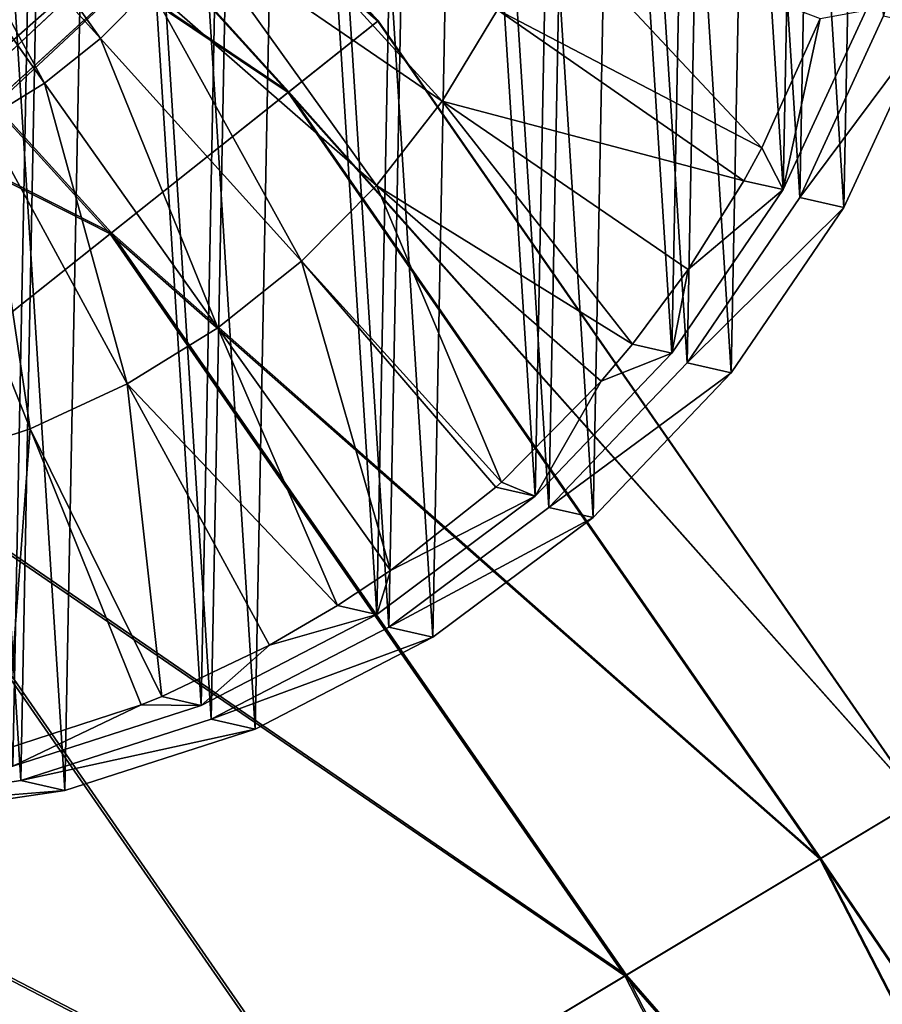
# Model space of a CAD drawing. Header units: millimetres. Extents: x 64 to 3333, y 103 to 3347.
# Tile 54 of 256: x 569.59 to 575.28, y 686.41 to 692.91. Entities that reach past the tile are written whole.
import ezdxf

# ---------------------------------------------------------------- set-up
doc = ezdxf.new("R2010")
doc.units = ezdxf.units.MM
doc.header["$LTSCALE"] = 25.4
doc.layers.get('0').update_dxf_attribs({"true_color": 0xff5454})

# ---------------------------------------------------------------- blocks, each defined once
blk = doc.blocks.new('SPIDER-6785-9743.STL')
at = {"color": 0}
mesh = blk.add_polyface(dxfattribs=at)
corners = [(559.9222, 697.1402, 1391.9711), (559.8716, 694.5073, 1391.951), (559.7878, 695.8258, 1391.9651), (560.171, 693.2205, 1391.9294), (560.2709, 698.4146, 1391.969), (560.6781, 692.0008, 1391.9009), (560.8244, 699.6143, 1391.9587), (561.3788, 690.8812, 1391.8661), (561.5677, 700.7065, 1391.9407), (562.2543, 689.8924, 1391.8259), (562.4805, 701.6614, 1391.9154), (563.2805, 689.0613, 1391.7816), (563.5379, 702.4531, 1391.8834), (564.4294, 688.4106, 1391.7344), (564.711, 703.0598, 1391.8457), (565.6698, 687.958, 1391.6853), (565.9679, 703.4651, 1391.8032), (566.9678, 687.7159, 1391.636), (567.2742, 703.6578, 1391.7572), (568.2879, 687.6909, 1391.5876), (568.5944, 703.6329, 1391.7089), (569.5942, 687.8837, 1391.5416), (569.8923, 703.3907, 1391.6595), (570.8511, 688.2889, 1391.4993), (571.1327, 702.9382, 1391.6106), (572.0242, 688.8957, 1391.4615), (572.2816, 702.2875, 1391.5632), (573.0816, 689.6873, 1391.4296), (573.3078, 701.4564, 1391.519), (573.9944, 690.6423, 1391.4042), (574.1832, 700.4675, 1391.4789), (574.7377, 691.7344, 1391.3861), (574.884, 699.348, 1391.444), (575.2913, 692.9341, 1391.376), (575.3911, 698.1282, 1391.4154), (575.64, 694.2086, 1391.3738), (575.6906, 696.8415, 1391.3938), (575.7743, 695.5229, 1391.3798)]
mesh.append_faces([[corners[k] for k in face] for face in [(0, 1, 2), (35, 36, 37)]], dxfattribs={"vtx0": -1, "color": 0})
mesh.append_faces([[corners[k] for k in face] for face in [(1, 0, 3), (3, 4, 5), (5, 6, 7), (7, 8, 9), (9, 10, 11), (11, 12, 13), (13, 14, 15), (15, 16, 17), (17, 18, 19), (19, 20, 21), (21, 22, 23), (23, 24, 25), (25, 26, 27), (27, 28, 29), (29, 30, 31), (31, 32, 33), (33, 34, 35)]], dxfattribs={"vtx0": -1, "vtx1": -1, "color": 0})
mesh.append_faces([[corners[k] for k in face] for face in [(3, 0, 4), (5, 4, 6), (7, 6, 8), (9, 8, 10), (11, 10, 12), (13, 12, 14), (15, 14, 16), (17, 16, 18), (19, 18, 20), (21, 20, 22), (23, 22, 24), (25, 24, 26), (27, 26, 28), (29, 28, 30), (31, 30, 32), (33, 32, 34), (35, 34, 36)]], dxfattribs={"vtx0": -1, "vtx2": -1, "color": 0})
mesh = blk.add_polyface(dxfattribs=at)
corners = [(559.9309, 694.5275, 1391.1117), (559.981, 697.1305, 1391.1315), (559.8481, 695.831, 1391.1255), (560.227, 693.2554, 1391.0903), (560.3257, 698.3904, 1391.1294), (560.7283, 692.0494, 1391.062), (560.8729, 699.5765, 1391.1193), (561.4211, 690.9426, 1391.0276), (561.6078, 700.6563, 1391.1014), (562.2866, 689.965, 1390.9879), (562.5103, 701.6004, 1391.0764), (563.3011, 689.1434, 1390.9441), (563.5556, 702.3831, 1391.0448), (564.437, 688.5001, 1390.8973), (564.7154, 702.9828, 1391.0074), (565.6633, 688.0526, 1390.849), (565.958, 703.3835, 1390.9655), (566.9465, 687.8132, 1390.8002), (567.2495, 703.5741, 1390.92), (568.2517, 687.7885, 1390.7524), (568.5546, 703.5494, 1390.8722), (569.5432, 687.9791, 1390.7069), (569.8378, 703.3101, 1390.8235), (570.7858, 688.3798, 1390.6649), (571.0641, 702.8626, 1390.775), (571.9456, 688.9796, 1390.6277), (572.2, 702.2193, 1390.7283), (572.9909, 689.7623, 1390.5961), (573.2145, 701.3976, 1390.6844), (573.8934, 690.7064, 1390.571), (574.0801, 700.42, 1390.6448), (574.6282, 691.7861, 1390.5532), (574.7729, 699.3132, 1390.6104), (575.1755, 692.9722, 1390.5431), (575.2742, 698.1073, 1390.5822), (575.5202, 694.2322, 1390.541), (575.5703, 696.8352, 1390.5608), (575.653, 695.5316, 1390.5469)]
mesh.append_faces([[corners[k] for k in face] for face in [(0, 1, 2), (36, 35, 37)]], dxfattribs={"vtx0": -1, "color": 0})
mesh.append_faces([[corners[k] for k in face] for face in [(1, 3, 4), (4, 5, 6), (6, 7, 8), (8, 9, 10), (10, 11, 12), (12, 13, 14), (14, 15, 16), (16, 17, 18), (18, 19, 20), (20, 21, 22), (22, 23, 24), (24, 25, 26), (26, 27, 28), (28, 29, 30), (30, 31, 32), (32, 33, 34), (34, 35, 36)]], dxfattribs={"vtx0": -1, "vtx1": -1, "color": 0})
mesh.append_faces([[corners[k] for k in face] for face in [(1, 0, 3), (4, 3, 5), (6, 5, 7), (8, 7, 9), (10, 9, 11), (12, 11, 13), (14, 13, 15), (16, 15, 17), (18, 17, 19), (20, 19, 21), (22, 21, 23), (24, 23, 25), (26, 25, 27), (28, 27, 29), (30, 29, 31), (32, 31, 33), (34, 33, 35)]], dxfattribs={"vtx0": -1, "vtx2": -1, "color": 0})
mesh = blk.add_polyface(dxfattribs=at)
corners = [(560.163, 694.4409, 1399.9454), (560.2136, 697.0739, 1399.9655), (560.0793, 695.7594, 1399.9595), (560.4625, 693.1542, 1399.924), (560.5623, 698.3483, 1399.9634), (560.9695, 691.9344, 1399.8953), (561.1158, 699.5479, 1399.9531), (561.6703, 690.8148, 1399.8605), (561.8591, 700.6401, 1399.9352), (562.5457, 689.826, 1399.8203), (562.7719, 701.5951, 1399.9098), (563.5719, 688.9949, 1399.776), (563.8293, 702.3867, 1399.8778), (564.7209, 688.3442, 1399.7288), (565.0024, 702.9935, 1399.8401), (565.9612, 687.8917, 1399.6798), (566.2593, 703.3987, 1399.7976), (567.2592, 687.6495, 1399.6305), (567.5656, 703.5915, 1399.7516), (568.5793, 687.6245, 1399.5822), (568.8857, 703.5665, 1399.7032), (569.8857, 687.8173, 1399.5361), (570.1837, 703.3244, 1399.6539), (571.1425, 688.2226, 1399.4937), (571.4241, 702.8718, 1399.605), (572.3157, 688.8293, 1399.4559), (572.5731, 702.2211, 1399.5577), (573.373, 689.6209, 1399.424), (573.5992, 701.39, 1399.5134), (574.2858, 690.5759, 1399.3986), (574.4747, 700.4012, 1399.4733), (575.0291, 691.6681, 1399.3806), (575.1755, 699.2816, 1399.4385), (575.5827, 692.8678, 1399.3704), (575.6825, 698.0618, 1399.4098), (575.9314, 694.1422, 1399.3682), (575.982, 696.7751, 1399.3882), (576.0657, 695.4566, 1399.3743)]
mesh.append_faces([[corners[k] for k in face] for face in [(0, 1, 2), (36, 35, 37)]], dxfattribs={"vtx0": -1, "color": 0})
mesh.append_faces([[corners[k] for k in face] for face in [(1, 3, 4), (4, 5, 6), (6, 7, 8), (8, 9, 10), (10, 11, 12), (12, 13, 14), (14, 15, 16), (16, 17, 18), (18, 19, 20), (20, 21, 22), (22, 23, 24), (24, 25, 26), (26, 27, 28), (28, 29, 30), (30, 31, 32), (32, 33, 34), (34, 35, 36)]], dxfattribs={"vtx0": -1, "vtx1": -1, "color": 0})
mesh.append_faces([[corners[k] for k in face] for face in [(1, 0, 3), (4, 3, 5), (6, 5, 7), (8, 7, 9), (10, 9, 11), (12, 11, 13), (14, 13, 15), (16, 15, 17), (18, 17, 19), (20, 19, 21), (22, 21, 23), (24, 23, 25), (26, 25, 27), (28, 27, 29), (30, 29, 31), (32, 31, 33), (34, 33, 35)]], dxfattribs={"vtx0": -1, "vtx2": -1, "color": 0})
at = {"color": 7, "true_color": 0xffffff}
mesh = blk.add_polyface(dxfattribs=at)
corners = [(571.9524, 692.9001, 64.9089), (567.2173, 696.9901, 70.8853), (571.3593, 692.4285, 70.8853), (567.7438, 697.5351, 64.9089)]
mesh.append_faces([[corners[k] for k in face] for face in [(0, 1, 2), (1, 0, 3)]], dxfattribs={"vtx0": -1, "color": 7})
mesh = blk.add_polyface(dxfattribs=at)
corners = [(567.2225, 696.9955, 52.9077), (571.9543, 692.9017, 58.8847), (571.3652, 692.4332, 52.9077), (567.7455, 697.5369, 58.8847)]
mesh.append_faces([[corners[k] for k in face] for face in [(0, 1, 2), (1, 0, 3)]], dxfattribs={"vtx0": -1, "color": 7})
mesh = blk.add_polyface(dxfattribs=at)
corners = [(571.9543, 692.9017, 58.8847), (567.7438, 697.5351, 64.9089), (571.9524, 692.9001, 64.9089), (567.7455, 697.5369, 58.8847)]
mesh.append_faces([[corners[k] for k in face] for face in [(0, 1, 2), (1, 0, 3)]], dxfattribs={"vtx0": -1, "color": 7})
mesh = blk.add_polyface(dxfattribs=at)
corners = [(571.3593, 692.4285, 70.8853), (566.1745, 695.9106, 76.7195), (570.1844, 691.4943, 76.7195), (567.2173, 696.9901, 70.8853)]
mesh.append_faces([[corners[k] for k in face] for face in [(0, 1, 2), (1, 0, 3)]], dxfattribs={"vtx0": -1, "color": 7})
mesh = blk.add_polyface(dxfattribs=at)
corners = [(566.183, 695.9195, 47.0723), (571.3652, 692.4332, 52.9077), (570.1942, 691.502, 47.0723), (567.2225, 696.9955, 52.9077)]
mesh.append_faces([[corners[k] for k in face] for face in [(0, 1, 2), (1, 0, 3)]], dxfattribs={"vtx0": -1, "color": 7})
mesh = blk.add_polyface(dxfattribs=at)
corners = [(570.1844, 691.4943, 76.7195), (564.6317, 694.3135, 82.3195), (568.4464, 690.1123, 82.3195), (566.1745, 695.9106, 76.7195)]
mesh.append_faces([[corners[k] for k in face] for face in [(0, 1, 2), (1, 0, 3)]], dxfattribs={"vtx0": -1, "color": 7})
mesh = blk.add_polyface(dxfattribs=at)
corners = [(564.6435, 694.3258, 41.4704), (570.1942, 691.502, 47.0723), (568.4597, 690.1229, 41.4704), (566.183, 695.9195, 47.0723)]
mesh.append_faces([[corners[k] for k in face] for face in [(0, 1, 2), (1, 0, 3)]], dxfattribs={"vtx0": -1, "color": 7})
at = {"color": 0}
mesh = blk.add_polyface(dxfattribs=at)
corners = [(569.1646, 695.5219, 1390.9904), (556.4967, 682.3719, 1387.0538), (555.8987, 683.1226, 1386.8793), (569.8086, 694.8141, 1391.1802)]
mesh.append_faces([[corners[k] for k in face] for face in [(0, 1, 2), (1, 0, 3)]], dxfattribs={"vtx0": -1, "color": 0})
mesh = blk.add_polyface(dxfattribs=at)
corners = [(570.3358, 694.1967, 1391.7209), (556.4967, 682.3719, 1387.0538), (569.8086, 694.8141, 1391.1802)]
mesh.append_faces([[corners[k] for k in face] for face in [(0, 1, 2)]], dxfattribs={"color": 0})
mesh = blk.add_polyface(dxfattribs=at)
corners = [(570.1618, 694.0341, 1395.2484), (569.5812, 694.6017, 1395.7891), (555.8638, 680.6702, 1390.7937)]
mesh.append_faces([[corners[k] for k in face] for face in [(0, 1, 2)]], dxfattribs={"color": 0})
mesh = blk.add_polyface(dxfattribs=at)
corners = [(568.9538, 694.4319, 1382.7186), (570.1205, 692.784, 1382.8689), (568.7877, 694.264, 1382.7233), (570.4521, 693.1193, 1382.8595)]
mesh.append_faces([[corners[k] for k in face] for face in [(0, 1, 2), (1, 0, 3)]], dxfattribs={"vtx0": -1, "color": 0})
mesh = blk.add_polyface(dxfattribs=at)
corners = [(568.7877, 694.264, 1382.7233), (569.7516, 692.4904, 1382.8799), (568.6028, 694.1169, 1382.7288), (570.1205, 692.784, 1382.8689)]
mesh.append_faces([[corners[k] for k in face] for face in [(0, 1, 2), (1, 0, 3)]], dxfattribs={"vtx0": -1, "color": 0})
mesh = blk.add_polyface(dxfattribs=at)
corners = [(570.3358, 694.1967, 1391.7209), (556.8928, 681.6319, 1387.5509), (556.4967, 682.3719, 1387.0538)]
mesh.append_faces([[corners[k] for k in face] for face in [(0, 1, 2)]], dxfattribs={"color": 0})
mesh = blk.add_polyface(dxfattribs=at)
corners = [(570.3358, 694.1967, 1391.7209), (570.6659, 693.7635, 1392.5302), (556.8928, 681.6319, 1387.5509)]
mesh.append_faces([[corners[k] for k in face] for face in [(0, 1, 2)]], dxfattribs={"color": 0})
mesh = blk.add_polyface(dxfattribs=at)
corners = [(568.6028, 694.1169, 1382.7288), (569.3506, 692.2425, 1382.8925), (568.4019, 693.9927, 1382.7351), (569.7516, 692.4904, 1382.8799)]
mesh.append_faces([[corners[k] for k in face] for face in [(0, 1, 2), (1, 0, 3)]], dxfattribs={"vtx0": -1, "color": 0})
mesh = blk.add_polyface(dxfattribs=at)
corners = [(570.1618, 694.0341, 1395.2484), (555.8638, 680.6702, 1390.7937), (556.4699, 680.4949, 1390.0499)]
mesh.append_faces([[corners[k] for k in face] for face in [(0, 1, 2)]], dxfattribs={"color": 0})
mesh = blk.add_polyface(dxfattribs=at)
corners = [(570.1618, 694.0341, 1395.2484), (556.4699, 680.4949, 1390.0499), (570.5717, 693.6755, 1394.4392)]
mesh.append_faces([[corners[k] for k in face] for face in [(0, 1, 2)]], dxfattribs={"color": 0})
mesh = blk.add_polyface(dxfattribs=at)
corners = [(570.9854, 693.8951, 1382.8466), (572.3776, 692.3708, 1383.09), (570.7418, 693.4913, 1382.8521), (572.7421, 692.9747, 1383.0817)]
mesh.append_faces([[corners[k] for k in face] for face in [(0, 1, 2), (1, 0, 3)]], dxfattribs={"vtx0": -1, "color": 0})
mesh = blk.add_polyface(dxfattribs=at)
corners = [(570.6659, 693.7635, 1392.5302), (557.0268, 681.0154, 1388.2948), (556.8928, 681.6319, 1387.5509)]
mesh.append_faces([[corners[k] for k in face] for face in [(0, 1, 2)]], dxfattribs={"color": 0})
mesh = blk.add_polyface(dxfattribs=at)
corners = [(570.6659, 693.7635, 1392.5302), (570.7487, 693.5805, 1393.4846), (557.0268, 681.0154, 1388.2948)]
mesh.append_faces([[corners[k] for k in face] for face in [(0, 1, 2)]], dxfattribs={"color": 0})
mesh = blk.add_polyface(dxfattribs=at)
corners = [(570.7487, 693.5805, 1393.4846), (556.4699, 680.4949, 1390.0499), (556.8783, 680.6161, 1389.1724), (570.5717, 693.6755, 1394.4392)]
mesh.append_faces([[corners[k] for k in face] for face in [(0, 1, 2), (1, 0, 3)]], dxfattribs={"vtx0": -1, "color": 0})
mesh = blk.add_polyface(dxfattribs=at)
corners = [(573.0326, 693.6176, 1383.0764), (574.4863, 692.062, 1383.4169), (572.7421, 692.9747, 1383.0817), (574.8723, 692.9158, 1383.4098)]
mesh.append_faces([[corners[k] for k in face] for face in [(0, 1, 2), (1, 0, 3)]], dxfattribs={"vtx0": -1, "color": 0})
mesh = blk.add_polyface(dxfattribs=at)
corners = [(570.7487, 693.5805, 1393.4846), (556.8783, 680.6161, 1389.1724), (557.0268, 681.0154, 1388.2948)]
mesh.append_faces([[corners[k] for k in face] for face in [(0, 1, 2)]], dxfattribs={"color": 0})
mesh = blk.add_polyface(dxfattribs=at)
corners = [(570.7418, 693.4913, 1382.8521), (571.9443, 691.8143, 1383.1011), (570.4521, 693.1193, 1382.8595), (572.3776, 692.3708, 1383.09)]
mesh.append_faces([[corners[k] for k in face] for face in [(0, 1, 2), (1, 0, 3)]], dxfattribs={"vtx0": -1, "color": 0})
mesh = blk.add_polyface(dxfattribs=at)
corners = [(570.4521, 693.1193, 1382.8595), (571.4483, 691.3129, 1383.115), (570.1205, 692.784, 1382.8689), (571.9443, 691.8143, 1383.1011)]
mesh.append_faces([[corners[k] for k in face] for face in [(0, 1, 2), (1, 0, 3)]], dxfattribs={"vtx0": -1, "color": 0})
mesh = blk.add_polyface(dxfattribs=at)
corners = [(574.3682, 691.8454, 1383.4193), (572.3776, 692.3708, 1383.09), (572.7421, 692.9747, 1383.0817)]
mesh.append_faces([[corners[k] for k in face] for face in [(0, 1, 2)]], dxfattribs={"color": 0})
mesh = blk.add_polyface(dxfattribs=at)
corners = [(574.4863, 692.062, 1383.4169), (574.3682, 691.8454, 1383.4193), (572.7421, 692.9747, 1383.0817)]
mesh.append_faces([[corners[k] for k in face] for face in [(0, 1, 2)]], dxfattribs={"color": 0})
mesh = blk.add_polyface(dxfattribs=at)
corners = [(575.1755, 692.9722, 1390.5431), (574.6282, 691.7861, 1390.5532), (574.8723, 692.9158, 1383.4098)]
mesh.append_faces([[corners[k] for k in face] for face in [(0, 1, 2)]], dxfattribs={"color": 0})
at = {"color": 7, "true_color": 0xffffff}
mesh = blk.add_polyface(dxfattribs=at)
corners = [(575.52, 687.7554, 64.9089), (571.3593, 692.4285, 70.8853), (574.8705, 687.3652, 70.8853), (571.9524, 692.9001, 64.9089)]
mesh.append_faces([[corners[k] for k in face] for face in [(0, 1, 2), (1, 0, 3)]], dxfattribs={"vtx0": -1, "color": 7})
mesh = blk.add_polyface(dxfattribs=at)
corners = [(571.3652, 692.4332, 52.9077), (575.5222, 687.7567, 58.8847), (574.8769, 687.3691, 52.9077), (571.9543, 692.9017, 58.8847)]
mesh.append_faces([[corners[k] for k in face] for face in [(0, 1, 2), (1, 0, 3)]], dxfattribs={"vtx0": -1, "color": 7})
mesh = blk.add_polyface(dxfattribs=at)
corners = [(575.5222, 687.7567, 58.8847), (571.9524, 692.9001, 64.9089), (575.52, 687.7554, 64.9089), (571.9543, 692.9017, 58.8847)]
mesh.append_faces([[corners[k] for k in face] for face in [(0, 1, 2), (1, 0, 3)]], dxfattribs={"vtx0": -1, "color": 7})
at = {"color": 0}
mesh = blk.add_polyface(dxfattribs=at)
corners = [(574.8723, 692.9158, 1383.4098), (574.6282, 691.7861, 1390.5532), (574.4863, 692.062, 1383.4169)]
mesh.append_faces([[corners[k] for k in face] for face in [(0, 1, 2)]], dxfattribs={"color": 0})
mesh = blk.add_polyface(dxfattribs=at)
corners = [(574.7377, 691.7344, 1391.3861), (575.5827, 692.8678, 1399.3704), (575.0291, 691.6681, 1399.3806), (575.2913, 692.9341, 1391.376)]
mesh.append_faces([[corners[k] for k in face] for face in [(0, 1, 2), (1, 0, 3)]], dxfattribs={"vtx0": -1, "color": 0})
mesh = blk.add_polyface(dxfattribs=at)
corners = [(570.1205, 692.784, 1382.8689), (570.8965, 690.8737, 1383.1315), (569.7516, 692.4904, 1382.8799), (571.4483, 691.3129, 1383.115)]
mesh.append_faces([[corners[k] for k in face] for face in [(0, 1, 2), (1, 0, 3)]], dxfattribs={"vtx0": -1, "color": 0})
mesh = blk.add_polyface(dxfattribs=at)
corners = [(569.7516, 692.4904, 1382.8799), (570.2968, 690.5028, 1383.1503), (569.3506, 692.2425, 1382.8925), (570.8965, 690.8737, 1383.1315)]
mesh.append_faces([[corners[k] for k in face] for face in [(0, 1, 2), (1, 0, 3)]], dxfattribs={"vtx0": -1, "color": 0})
at = {"color": 7, "true_color": 0xffffff}
mesh = blk.add_polyface(dxfattribs=at)
corners = [(574.8705, 687.3652, 70.8853), (570.1844, 691.4943, 76.7195), (573.5837, 686.5924, 76.7195), (571.3593, 692.4285, 70.8853)]
mesh.append_faces([[corners[k] for k in face] for face in [(0, 1, 2), (1, 0, 3)]], dxfattribs={"vtx0": -1, "color": 7})
mesh = blk.add_polyface(dxfattribs=at)
corners = [(570.1942, 691.502, 47.0723), (574.8769, 687.3691, 52.9077), (573.5943, 686.5988, 47.0723), (571.3652, 692.4332, 52.9077)]
mesh.append_faces([[corners[k] for k in face] for face in [(0, 1, 2), (1, 0, 3)]], dxfattribs={"vtx0": -1, "color": 7})
at = {"color": 0}
mesh = blk.add_polyface(dxfattribs=at)
corners = [(573.6333, 690.7656, 1383.4371), (571.9443, 691.8143, 1383.1011), (572.3776, 692.3708, 1383.09)]
mesh.append_faces([[corners[k] for k in face] for face in [(0, 1, 2)]], dxfattribs={"color": 0})
mesh = blk.add_polyface(dxfattribs=at)
corners = [(574.3682, 691.8454, 1383.4193), (574.0021, 691.2597, 1383.4279), (572.3776, 692.3708, 1383.09)]
mesh.append_faces([[corners[k] for k in face] for face in [(0, 1, 2)]], dxfattribs={"color": 0})
mesh = blk.add_polyface(dxfattribs=at)
corners = [(574.0021, 691.2597, 1383.4279), (573.6333, 690.7656, 1383.4371), (572.3776, 692.3708, 1383.09)]
mesh.append_faces([[corners[k] for k in face] for face in [(0, 1, 2)]], dxfattribs={"color": 0})
mesh = blk.add_polyface(dxfattribs=at)
corners = [(569.3506, 692.2425, 1382.8925), (569.6573, 690.2056, 1383.1711), (568.9231, 692.0438, 1382.9064), (570.2968, 690.5028, 1383.1503)]
mesh.append_faces([[corners[k] for k in face] for face in [(0, 1, 2), (1, 0, 3)]], dxfattribs={"vtx0": -1, "color": 0})
mesh = blk.add_polyface(dxfattribs=at)
corners = [(568.9231, 692.0438, 1382.9064), (568.9873, 689.9861, 1383.1937), (568.4752, 691.897, 1382.9215), (569.6573, 690.2056, 1383.1711)]
mesh.append_faces([[corners[k] for k in face] for face in [(0, 1, 2), (1, 0, 3)]], dxfattribs={"vtx0": -1, "color": 0})
mesh = blk.add_polyface(dxfattribs=at)
corners = [(574.4863, 692.062, 1383.4169), (574.6282, 691.7861, 1390.5532), (574.3682, 691.8454, 1383.4193)]
mesh.append_faces([[corners[k] for k in face] for face in [(0, 1, 2)]], dxfattribs={"color": 0})
mesh = blk.add_polyface(dxfattribs=at)
corners = [(574.3682, 691.8454, 1383.4193), (574.6282, 691.7861, 1390.5532), (574.0021, 691.2597, 1383.4279)]
mesh.append_faces([[corners[k] for k in face] for face in [(0, 1, 2)]], dxfattribs={"color": 0})
mesh = blk.add_polyface(dxfattribs=at)
corners = [(571.9443, 691.8143, 1383.1011), (572.7677, 689.8543, 1383.4612), (571.4483, 691.3129, 1383.115), (573.4266, 690.5204, 1383.4426)]
mesh.append_faces([[corners[k] for k in face] for face in [(0, 1, 2), (1, 0, 3)]], dxfattribs={"vtx0": -1, "color": 0})
mesh = blk.add_polyface(dxfattribs=at)
corners = [(573.6333, 690.7656, 1383.4371), (573.4266, 690.5204, 1383.4426), (571.9443, 691.8143, 1383.1011)]
mesh.append_faces([[corners[k] for k in face] for face in [(0, 1, 2)]], dxfattribs={"color": 0})
mesh = blk.add_polyface(dxfattribs=at)
corners = [(574.6282, 691.7861, 1390.5532), (573.8934, 690.7064, 1390.571), (574.0021, 691.2597, 1383.4279)]
mesh.append_faces([[corners[k] for k in face] for face in [(0, 1, 2)]], dxfattribs={"color": 0})
mesh = blk.add_polyface(dxfattribs=at)
corners = [(573.9944, 690.6423, 1391.4042), (575.0291, 691.6681, 1399.3806), (574.2858, 690.5759, 1399.3986), (574.7377, 691.7344, 1391.3861)]
mesh.append_faces([[corners[k] for k in face] for face in [(0, 1, 2), (1, 0, 3)]], dxfattribs={"vtx0": -1, "color": 0})
at = {"color": 7, "true_color": 0xffffff}
mesh = blk.add_polyface(dxfattribs=at)
corners = [(573.5837, 686.5924, 76.7195), (568.4464, 690.1123, 82.3195), (571.6801, 685.4491, 82.3195), (570.1844, 691.4943, 76.7195)]
mesh.append_faces([[corners[k] for k in face] for face in [(0, 1, 2), (1, 0, 3)]], dxfattribs={"vtx0": -1, "color": 7})
mesh = blk.add_polyface(dxfattribs=at)
corners = [(568.4597, 690.1229, 41.4704), (573.5943, 686.5988, 47.0723), (571.6947, 685.4579, 41.4704), (570.1942, 691.502, 47.0723)]
mesh.append_faces([[corners[k] for k in face] for face in [(0, 1, 2), (1, 0, 3)]], dxfattribs={"vtx0": -1, "color": 7})
at = {"color": 0}
mesh = blk.add_polyface(dxfattribs=at)
corners = [(571.4483, 691.3129, 1383.115), (572.0347, 689.2709, 1383.483), (570.8965, 690.8737, 1383.1315), (572.7309, 689.8215, 1383.4622)]
mesh.append_faces([[corners[k] for k in face] for face in [(0, 1, 2), (1, 0, 3)]], dxfattribs={"vtx0": -1, "color": 0})
mesh = blk.add_polyface(dxfattribs=at)
corners = [(572.7677, 689.8543, 1383.4612), (572.7309, 689.8215, 1383.4622), (571.4483, 691.3129, 1383.115)]
mesh.append_faces([[corners[k] for k in face] for face in [(0, 1, 2)]], dxfattribs={"color": 0})
mesh = blk.add_polyface(dxfattribs=at)
corners = [(574.0021, 691.2597, 1383.4279), (573.8934, 690.7064, 1390.571), (573.6333, 690.7656, 1383.4371)]
mesh.append_faces([[corners[k] for k in face] for face in [(0, 1, 2)]], dxfattribs={"color": 0})
mesh = blk.add_polyface(dxfattribs=at)
corners = [(571.6855, 689.0388, 1383.4938), (570.2968, 690.5028, 1383.1503), (570.8965, 690.8737, 1383.1315)]
mesh.append_faces([[corners[k] for k in face] for face in [(0, 1, 2)]], dxfattribs={"color": 0})
mesh = blk.add_polyface(dxfattribs=at)
corners = [(572.0347, 689.2709, 1383.483), (571.6855, 689.0388, 1383.4938), (570.8965, 690.8737, 1383.1315)]
mesh.append_faces([[corners[k] for k in face] for face in [(0, 1, 2)]], dxfattribs={"color": 0})
mesh = blk.add_polyface(dxfattribs=at)
corners = [(573.6333, 690.7656, 1383.4371), (573.8934, 690.7064, 1390.571), (573.4266, 690.5204, 1383.4426)]
mesh.append_faces([[corners[k] for k in face] for face in [(0, 1, 2)]], dxfattribs={"color": 0})
mesh = blk.add_polyface(dxfattribs=at)
corners = [(573.8934, 690.7064, 1390.571), (572.9909, 689.7623, 1390.5961), (573.4266, 690.5204, 1383.4426)]
mesh.append_faces([[corners[k] for k in face] for face in [(0, 1, 2)]], dxfattribs={"color": 0})
mesh = blk.add_polyface(dxfattribs=at)
corners = [(573.0816, 689.6873, 1391.4296), (574.2858, 690.5759, 1399.3986), (573.373, 689.6209, 1399.424), (573.9944, 690.6423, 1391.4042)]
mesh.append_faces([[corners[k] for k in face] for face in [(0, 1, 2), (1, 0, 3)]], dxfattribs={"vtx0": -1, "color": 0})
mesh = blk.add_polyface(dxfattribs=at)
corners = [(570.5257, 688.439, 1383.5311), (569.6573, 690.2056, 1383.1711), (570.2968, 690.5028, 1383.1503)]
mesh.append_faces([[corners[k] for k in face] for face in [(0, 1, 2)]], dxfattribs={"color": 0})
mesh = blk.add_polyface(dxfattribs=at)
corners = [(571.6855, 689.0388, 1383.4938), (571.238, 688.7783, 1383.5079), (570.2968, 690.5028, 1383.1503)]
mesh.append_faces([[corners[k] for k in face] for face in [(0, 1, 2)]], dxfattribs={"color": 0})
mesh = blk.add_polyface(dxfattribs=at)
corners = [(571.238, 688.7783, 1383.5079), (570.5257, 688.439, 1383.5311), (570.2968, 690.5028, 1383.1503)]
mesh.append_faces([[corners[k] for k in face] for face in [(0, 1, 2)]], dxfattribs={"color": 0})
mesh = blk.add_polyface(dxfattribs=at)
corners = [(573.4266, 690.5204, 1383.4426), (572.9909, 689.7623, 1390.5961), (572.7677, 689.8543, 1383.4612)]
mesh.append_faces([[corners[k] for k in face] for face in [(0, 1, 2)]], dxfattribs={"color": 0})
mesh = blk.add_polyface(dxfattribs=at)
corners = [(569.6573, 690.2056, 1383.1711), (569.4985, 688.0918, 1383.5657), (568.9873, 689.9861, 1383.1937), (570.3886, 688.3834, 1383.5356)]
mesh.append_faces([[corners[k] for k in face] for face in [(0, 1, 2), (1, 0, 3)]], dxfattribs={"vtx0": -1, "color": 0})
mesh = blk.add_polyface(dxfattribs=at)
corners = [(570.5257, 688.439, 1383.5311), (570.3886, 688.3834, 1383.5356), (569.6573, 690.2056, 1383.1711)]
mesh.append_faces([[corners[k] for k in face] for face in [(0, 1, 2)]], dxfattribs={"color": 0})
at = {"color": 7, "true_color": 0xffffff}
mesh = blk.add_polyface(dxfattribs=at)
corners = [(571.6801, 685.4491, 82.3195), (566.1725, 688.3043, 87.597), (569.1897, 683.9533, 87.597), (568.4464, 690.1123, 82.3195)]
mesh.append_faces([[corners[k] for k in face] for face in [(0, 1, 2), (1, 0, 3)]], dxfattribs={"vtx0": -1, "color": 7})
mesh = blk.add_polyface(dxfattribs=at)
corners = [(566.1893, 688.3176, 36.1905), (571.6947, 685.4579, 41.4704), (569.2081, 683.9644, 36.1905), (568.4597, 690.1229, 41.4704)]
mesh.append_faces([[corners[k] for k in face] for face in [(0, 1, 2), (1, 0, 3)]], dxfattribs={"vtx0": -1, "color": 7})
at = {"color": 0}
mesh = blk.add_polyface(dxfattribs=at)
corners = [(572.9909, 689.7623, 1390.5961), (572.0347, 689.2709, 1383.483), (572.7309, 689.8215, 1383.4622)]
mesh.append_faces([[corners[k] for k in face] for face in [(0, 1, 2)]], dxfattribs={"color": 0})
mesh = blk.add_polyface(dxfattribs=at)
corners = [(572.9909, 689.7623, 1390.5961), (572.7309, 689.8215, 1383.4622), (572.7677, 689.8543, 1383.4612)]
mesh.append_faces([[corners[k] for k in face] for face in [(0, 1, 2)]], dxfattribs={"color": 0})
mesh = blk.add_polyface(dxfattribs=at)
corners = [(571.9456, 688.9796, 1390.6277), (572.0347, 689.2709, 1383.483), (572.9909, 689.7623, 1390.5961)]
mesh.append_faces([[corners[k] for k in face] for face in [(0, 1, 2)]], dxfattribs={"color": 0})
mesh = blk.add_polyface(dxfattribs=at)
corners = [(573.373, 689.6209, 1399.424), (572.0242, 688.8957, 1391.4615), (573.0816, 689.6873, 1391.4296), (572.3157, 688.8293, 1399.4559)]
mesh.append_faces([[corners[k] for k in face] for face in [(0, 1, 2), (1, 0, 3)]], dxfattribs={"vtx0": -1, "color": 0})
mesh = blk.add_polyface(dxfattribs=at)
corners = [(571.9456, 688.9796, 1390.6277), (571.6855, 689.0388, 1383.4938), (572.0347, 689.2709, 1383.483)]
mesh.append_faces([[corners[k] for k in face] for face in [(0, 1, 2)]], dxfattribs={"color": 0})
mesh = blk.add_polyface(dxfattribs=at)
corners = [(570.7858, 688.3798, 1390.6649), (571.238, 688.7783, 1383.5079), (571.9456, 688.9796, 1390.6277)]
mesh.append_faces([[corners[k] for k in face] for face in [(0, 1, 2)]], dxfattribs={"color": 0})
mesh = blk.add_polyface(dxfattribs=at)
corners = [(571.9456, 688.9796, 1390.6277), (571.238, 688.7783, 1383.5079), (571.6855, 689.0388, 1383.4938)]
mesh.append_faces([[corners[k] for k in face] for face in [(0, 1, 2)]], dxfattribs={"color": 0})
mesh = blk.add_polyface(dxfattribs=at)
corners = [(572.3157, 688.8293, 1399.4559), (570.8511, 688.2889, 1391.4993), (572.0242, 688.8957, 1391.4615), (571.1425, 688.2226, 1399.4937)]
mesh.append_faces([[corners[k] for k in face] for face in [(0, 1, 2), (1, 0, 3)]], dxfattribs={"vtx0": -1, "color": 0})
mesh = blk.add_polyface(dxfattribs=at)
corners = [(570.7858, 688.3798, 1390.6649), (570.5257, 688.439, 1383.5311), (571.238, 688.7783, 1383.5079)]
mesh.append_faces([[corners[k] for k in face] for face in [(0, 1, 2)]], dxfattribs={"color": 0})
mesh = blk.add_polyface(dxfattribs=at)
corners = [(570.7858, 688.3798, 1390.6649), (570.3886, 688.3834, 1383.5356), (570.5257, 688.439, 1383.5311)]
mesh.append_faces([[corners[k] for k in face] for face in [(0, 1, 2)]], dxfattribs={"color": 0})
mesh = blk.add_polyface(dxfattribs=at)
corners = [(569.5432, 687.9791, 1390.7069), (569.4985, 688.0918, 1383.5657), (570.3886, 688.3834, 1383.5356)]
mesh.append_faces([[corners[k] for k in face] for face in [(0, 1, 2)]], dxfattribs={"color": 0})
mesh = blk.add_polyface(dxfattribs=at)
corners = [(569.5432, 687.9791, 1390.7069), (570.3886, 688.3834, 1383.5356), (570.7858, 688.3798, 1390.6649)]
mesh.append_faces([[corners[k] for k in face] for face in [(0, 1, 2)]], dxfattribs={"color": 0})
mesh = blk.add_polyface(dxfattribs=at)
corners = [(571.1425, 688.2226, 1399.4937), (569.5942, 687.8837, 1391.5416), (570.8511, 688.2889, 1391.4993), (569.8857, 687.8173, 1399.5361)]
mesh.append_faces([[corners[k] for k in face] for face in [(0, 1, 2), (1, 0, 3)]], dxfattribs={"vtx0": -1, "color": 0})
mesh = blk.add_polyface(dxfattribs=at)
corners = [(569.8857, 687.8173, 1399.5361), (568.2879, 687.6909, 1391.5876), (569.5942, 687.8837, 1391.5416), (568.5793, 687.6245, 1399.5822)]
mesh.append_faces([[corners[k] for k in face] for face in [(0, 1, 2), (1, 0, 3)]], dxfattribs={"vtx0": -1, "color": 0})
at = {"color": 7, "true_color": 0xffffff}
mesh = blk.add_polyface(dxfattribs=at)
corners = [(578.3856, 682.189, 64.9089), (574.8705, 687.3652, 70.8853), (577.6907, 681.887, 70.8853), (575.52, 687.7554, 64.9089)]
mesh.append_faces([[corners[k] for k in face] for face in [(0, 1, 2), (1, 0, 3)]], dxfattribs={"vtx0": -1, "color": 7})
mesh = blk.add_polyface(dxfattribs=at)
corners = [(574.8769, 687.3691, 52.9077), (578.3879, 682.1901, 58.8847), (577.6975, 681.89, 52.9077), (575.5222, 687.7567, 58.8847)]
mesh.append_faces([[corners[k] for k in face] for face in [(0, 1, 2), (1, 0, 3)]], dxfattribs={"vtx0": -1, "color": 7})
mesh = blk.add_polyface(dxfattribs=at)
corners = [(577.6907, 681.887, 70.8853), (573.5837, 686.5924, 76.7195), (576.3141, 681.2888, 76.7195), (574.8705, 687.3652, 70.8853)]
mesh.append_faces([[corners[k] for k in face] for face in [(0, 1, 2), (1, 0, 3)]], dxfattribs={"vtx0": -1, "color": 7})
mesh = blk.add_polyface(dxfattribs=at)
corners = [(573.5943, 686.5988, 47.0723), (577.6975, 681.89, 52.9077), (576.3254, 681.2937, 47.0723), (574.8769, 687.3691, 52.9077)]
mesh.append_faces([[corners[k] for k in face] for face in [(0, 1, 2), (1, 0, 3)]], dxfattribs={"vtx0": -1, "color": 7})
mesh = blk.add_polyface(dxfattribs=at)
corners = [(576.3141, 681.2888, 76.7195), (571.6801, 685.4491, 82.3195), (574.2775, 680.4037, 82.3195), (573.5837, 686.5924, 76.7195)]
mesh.append_faces([[corners[k] for k in face] for face in [(0, 1, 2), (1, 0, 3)]], dxfattribs={"vtx0": -1, "color": 7})
mesh = blk.add_polyface(dxfattribs=at)
corners = [(571.6947, 685.4579, 41.4704), (576.3254, 681.2937, 47.0723), (574.2932, 680.4105, 41.4704), (573.5943, 686.5988, 47.0723)]
mesh.append_faces([[corners[k] for k in face] for face in [(0, 1, 2), (1, 0, 3)]], dxfattribs={"vtx0": -1, "color": 7})

msp = doc.modelspace()

# ---------------------------------------------------------------- block references
at = {"color": 250, "true_color": 0x262626}
msp.add_blockref('SPIDER-6785-9743.STL', (0, 0), dxfattribs=at)

doc.saveas('drawing.dxf')
